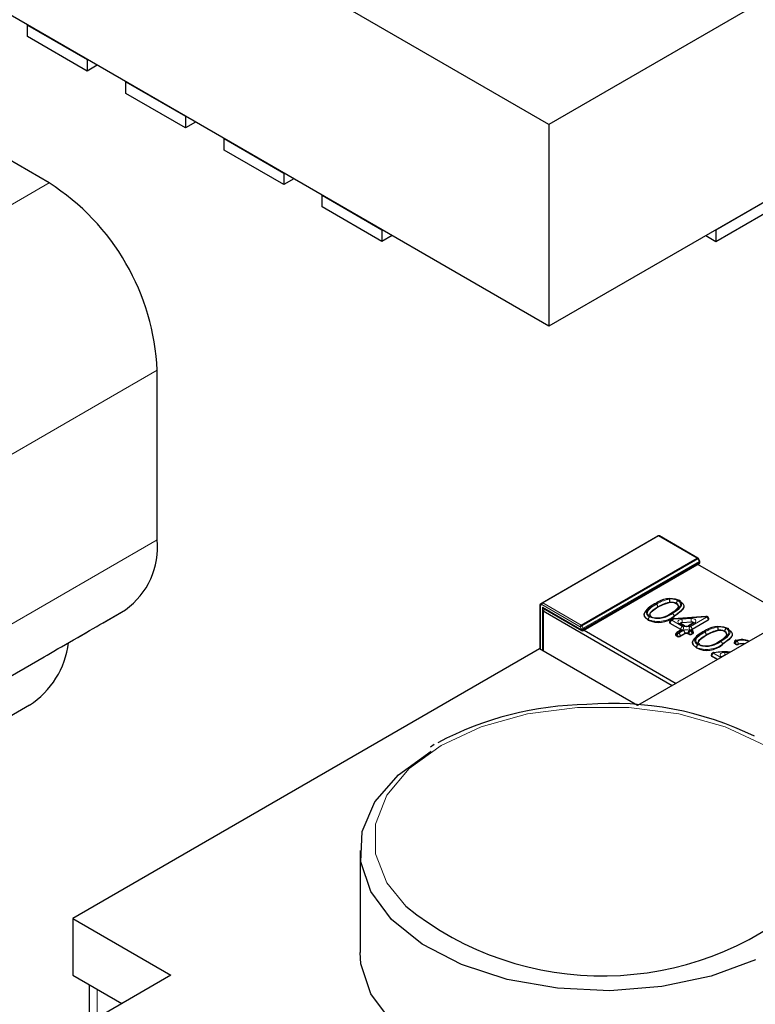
# Model space of a CAD drawing. Header units: millimetres. Extents: x 95 to 199, y 62 to 150.
# Tile 19 of 37: x 161.5 to 164.15, y 112.01 to 115.56. Entities that reach past the tile are written whole.
import ezdxf

# ---------------------------------------------------------------- set-up
doc = ezdxf.new("R2010")
doc.units = ezdxf.units.MM
doc.linetypes.add('PHANTOM', pattern=[12.7, 6.35, -1.27, 1.27, -1.27, 1.27, -1.27])

msp = doc.modelspace()

# ---------------------------------------------------------------- linework, layer by layer
at = {"color": 7, "linetype": 'Continuous', "lineweight": 25}
for p, q in [((163.4079, 115.1794), (159.8696, 117.2221)), ((166.9463, 117.2221), (163.4079, 115.1794)), ((163.4079, 114.4535), (159.8696, 116.4962)), ((166.9463, 116.4962), (163.4079, 114.4535)), ((161.5313, 115.4952), (161.5313, 115.5369)), ((161.5313, 115.5369), (161.7462, 115.4128)), ((161.7462, 115.3711), (161.5313, 115.4952)), ((161.7462, 115.4128), (161.7462, 115.3711)), ((161.7823, 115.392), (161.7462, 115.3711)), ((161.6091, 114.969), (160.9422, 115.3539)), ((161.8848, 115.3328), (162.0998, 115.2087)), ((161.8848, 115.2911), (161.8848, 115.3328)), ((162.0998, 115.167), (161.8848, 115.2911)), ((162.0998, 115.2087), (162.0998, 115.167)), ((162.1359, 115.1879), (162.0998, 115.167)), ((163.4079, 115.1794), (163.4079, 114.4535)), ((162.2384, 115.1287), (162.4534, 115.0046)), ((162.2384, 115.087), (162.2384, 115.1287)), ((162.4534, 114.9629), (162.2384, 115.087)), ((162.4534, 115.0046), (162.4534, 114.9629)), ((162.4894, 114.9838), (162.4534, 114.9629)), ((162.5919, 114.8829), (162.5919, 114.9246)), ((162.5919, 114.9246), (162.8069, 114.8005)), ((164.009, 114.8005), (164.2239, 114.9246)), ((162.8069, 114.7588), (162.5919, 114.8829)), ((164.009, 114.7588), (164.2239, 114.8829)), ((162.8069, 114.8005), (162.8069, 114.7588)), ((162.843, 114.7797), (162.8069, 114.7588)), ((163.9729, 114.7797), (164.009, 114.7588)), ((164.009, 114.8005), (164.009, 114.7588)), ((161.998, 113.6859), (161.998, 114.2954)), ((163.383, 113.4587), (163.8002, 113.6995)), ((163.9437, 113.6195), (163.8052, 113.6995)), ((163.5315, 113.359), (163.9487, 113.5998)), ((163.9506, 113.6091), (163.9456, 113.6177)), ((163.9512, 113.6042), (163.9512, 113.6066)), ((164.3634, 113.3552), (163.9442, 113.5972)), ((163.378, 113.4558), (163.383, 113.4587)), ((163.8433, 113.4616), (163.8433, 113.4599)), ((163.8661, 113.4574), (163.8661, 113.4557)), ((161.803, 113.3872), (161.8841, 113.4341)), ((163.3755, 113.4514), (163.3755, 113.2919)), ((163.3841, 113.4429), (163.3876, 113.4392)), ((163.3876, 113.4392), (163.5265, 113.359)), ((163.3876, 113.4286), (163.3922, 113.4365)), ((163.8513, 113.1609), (163.3876, 113.4286)), ((163.3876, 113.4286), (163.3876, 113.2849)), ((163.8003, 113.4443), (163.8003, 113.4427)), ((164.2749, 113.4055), (163.7269, 113.0891)), ((163.7502, 113.4171), (163.7502, 113.4143)), ((163.7647, 113.3987), (163.7647, 113.397)), ((163.842, 113.3894), (163.842, 113.3878)), ((163.8529, 113.4004), (163.846, 113.3964)), ((163.973, 113.4101), (163.8564, 113.4014)), ((163.92, 113.3895), (163.8873, 113.3871)), ((163.9283, 113.387), (163.9098, 113.3763)), ((163.981, 113.3963), (163.9227, 113.3626)), ((163.9793, 113.4081), (163.9776, 113.4091)), ((163.9833, 113.3995), (163.9833, 113.4012)), ((163.534, 113.3604), (163.8654, 113.1691)), ((163.8824, 113.3626), (163.8444, 113.3845)), ((163.884, 113.3614), (163.8678, 113.352)), ((163.8952, 113.3763), (163.881, 113.3845)), ((163.884, 113.3614), (163.8839, 113.3613)), ((163.9242, 113.3595), (163.921, 113.3614)), ((163.9282, 113.351), (163.9282, 113.3526)), ((164.0174, 113.3611), (164.0174, 113.3595)), ((164.0402, 113.3569), (164.0402, 113.3552)), ((163.8638, 113.3451), (163.8638, 113.3434)), ((163.8693, 113.3383), (163.8661, 113.3402)), ((163.8969, 113.3477), (163.8806, 113.3383)), ((163.9114, 113.3459), (163.9082, 113.3477)), ((163.9259, 113.3477), (163.9227, 113.3459)), ((163.9243, 113.3166), (163.9243, 113.3138)), ((163.9743, 113.3438), (163.9743, 113.3422)), ((164.0743, 113.3166), (164.0743, 113.315)), ((163.3733, 113.2932), (161.6939, 112.3237)), ((163.7269, 113.0891), (163.3733, 113.2932)), ((163.9388, 113.2982), (163.9388, 113.2965)), ((164.0605, 113.2817), (164.0571, 113.2818)), ((164.0788, 113.3102), (164.0761, 113.312)), ((161.2232, 113.0525), (161.5909, 113.2648)), ((163.9919, 113.2711), (163.9919, 113.2695)), ((164.0139, 113.2548), (163.9943, 113.2662)), ((161.5384, 113.0909), (161.1848, 112.8868)), ((162.9947, 112.9488), (162.981, 112.94)), ((162.7281, 112.5687), (162.7281, 112.2013)), ((161.6939, 112.3237), (162.0475, 112.1196)), ((161.6939, 112.3237), (161.6939, 112.1196)), ((162.0475, 112.1196), (161.5171, 111.8135)), ((161.6939, 112.1196), (161.8707, 112.0176)), ((161.753, 112.0855), (161.753, 111.9496))]:
    msp.add_line(p, q, dxfattribs=at)
at = {"color": 8, "linetype": 'PHANTOM', "lineweight": 18}
for p, q in [((158.2857, 113.0504), (161.6091, 114.969)), ((161.998, 114.2954), (158.6746, 112.3768)), ((160.7323, 112.9552), (161.998, 113.6859)), ((163.8027, 113.6992), (163.3855, 113.4584)), ((163.9412, 113.6193), (163.8027, 113.6992)), ((163.524, 113.3785), (163.9412, 113.6193)), ((163.9437, 113.6167), (163.5265, 113.3758)), ((163.5315, 113.3672), (163.9487, 113.608)), ((163.9498, 113.6045), (163.5326, 113.3637)), ((163.5326, 113.3613), (163.9498, 113.6021)), ((163.9487, 113.608), (163.9437, 113.6167)), ((163.9498, 113.6021), (163.9498, 113.6045)), ((163.3855, 113.4584), (163.524, 113.3785)), ((161.8841, 113.4341), (160.6183, 112.7034)), ((163.382, 113.4523), (163.377, 113.4494)), ((163.377, 113.4494), (163.377, 113.2911)), ((163.5205, 113.3723), (163.382, 113.4523)), ((163.3841, 113.4429), (163.5255, 113.3613)), ((163.3841, 113.287), (163.3841, 113.4429)), ((163.3912, 113.4371), (163.3912, 113.4348)), ((163.8824, 113.3642), (163.8444, 113.3862)), ((163.8444, 113.3862), (163.8444, 113.3845)), ((163.8569, 113.4), (163.85, 113.396)), ((163.85, 113.396), (163.888, 113.374)), ((163.9736, 113.4087), (163.8569, 113.4)), ((163.8583, 113.4108), (163.8583, 113.4091)), ((163.8862, 113.3998), (163.919, 113.4022)), ((163.92, 113.3911), (163.8873, 113.3887)), ((163.8873, 113.3887), (163.8873, 113.3871)), ((163.9323, 113.3866), (163.9138, 113.3759)), ((163.917, 113.374), (163.9753, 113.4077)), ((163.92, 113.3895), (163.92, 113.3911)), ((163.981, 113.3979), (163.9227, 113.3642)), ((163.9753, 113.4077), (163.9736, 113.4087)), ((163.981, 113.3963), (163.981, 113.3979)), ((163.5255, 113.3637), (163.5205, 113.3723)), ((163.5255, 113.3613), (163.5255, 113.3637)), ((163.5265, 113.3758), (163.5315, 113.3672)), ((163.5326, 113.3637), (163.5326, 113.3613)), ((163.888, 113.361), (163.8718, 113.3516)), ((163.8718, 113.3516), (163.875, 113.3498)), ((163.875, 113.3498), (163.8912, 113.3591)), ((163.8912, 113.3759), (163.877, 113.3841)), ((163.8824, 113.3626), (163.8824, 113.3642)), ((163.9138, 113.3591), (163.917, 113.3573)), ((163.9202, 113.3591), (163.917, 113.361)), ((163.917, 113.3573), (163.9202, 113.3591)), ((163.9227, 113.3642), (163.9227, 113.3626)), ((163.8693, 113.34), (163.8661, 113.3418)), ((163.8661, 113.3418), (163.8661, 113.3402)), ((163.8693, 113.3383), (163.8693, 113.34)), ((163.8969, 113.3493), (163.8806, 113.34)), ((163.8806, 113.34), (163.8806, 113.3383)), ((163.8969, 113.3477), (163.8969, 113.3493)), ((163.9114, 113.3475), (163.9082, 113.3493)), ((163.9082, 113.3493), (163.9082, 113.3477)), ((163.9114, 113.3459), (163.9114, 113.3475)), ((163.9259, 113.3493), (163.9227, 113.3475)), ((163.9227, 113.3475), (163.9227, 113.3459)), ((163.9259, 113.3477), (163.9259, 113.3493)), ((164.0823, 113.3231), (164.085, 113.3212)), ((164.0323, 113.3103), (164.0323, 113.3087)), ((164.0788, 113.3118), (164.0761, 113.3137)), ((164.0761, 113.3137), (164.0761, 113.312)), ((164.0788, 113.3102), (164.0788, 113.3118)), ((164.0894, 113.3109), (164.0894, 113.3092)), ((164.0154, 113.2557), (163.9943, 113.2678)), ((163.9943, 113.2678), (163.9943, 113.2662)), ((164.0034, 113.2787), (163.9999, 113.2776)), ((163.9999, 113.2776), (164.0267, 113.2622)), ((164.0299, 113.264), (164.0286, 113.2648)), ((161.7823, 112.0686), (161.7823, 111.9665))]:
    msp.add_line(p, q, dxfattribs=at)
at = {"color": 8, "linetype": 'PHANTOM', "lineweight": 18, "flags": 128}
for points in [[(163.8052, 113.6995), (163.8047, 113.6997), (163.8041, 113.6997), (163.8034, 113.6996), (163.8027, 113.6992), (163.8027, 113.6992)], [(163.9437, 113.6195), (163.9432, 113.6197), (163.9426, 113.6198), (163.9419, 113.6196), (163.9412, 113.6193), (163.9412, 113.6193)], [(163.9456, 113.6177), (163.9455, 113.6177), (163.9453, 113.6175), (163.9449, 113.6173), (163.9444, 113.617), (163.9437, 113.6167), (163.9437, 113.6167)], [(163.9506, 113.6091), (163.9505, 113.609), (163.9503, 113.6089), (163.9499, 113.6087), (163.9494, 113.6084), (163.9487, 113.608), (163.9487, 113.608)], [(163.9498, 113.6045), (163.9504, 113.6049), (163.9509, 113.6054), (163.9511, 113.606), (163.9512, 113.6066), (163.9512, 113.6066)], [(163.9498, 113.6021), (163.9504, 113.6026), (163.9509, 113.6031), (163.9511, 113.6036), (163.9512, 113.6042), (163.9512, 113.6042)], [(163.8718, 113.4672), (163.8729, 113.4665), (163.8791, 113.461), (163.8817, 113.4541), (163.8803, 113.447), (163.8671, 113.4337), (163.8494, 113.4224)], [(163.8525, 113.4205), (163.875, 113.4361), (163.8848, 113.449), (163.8854, 113.4553), (163.8822, 113.4613), (163.8751, 113.4672), (163.8738, 113.468)], [(163.3755, 113.4514), (163.3756, 113.4509), (163.3759, 113.4503), (163.3764, 113.4498), (163.377, 113.4494), (163.377, 113.4494)], [(163.7721, 113.4095), (163.7686, 113.4118), (163.7639, 113.4173), (163.7624, 113.4245), (163.765, 113.4317), (163.7769, 113.4427), (163.7947, 113.4541)], [(163.8003, 113.4443), (163.7831, 113.4333), (163.7724, 113.4234), (163.7704, 113.4178), (163.7706, 113.417)], [(163.877, 113.3841), (163.8743, 113.3862), (163.8727, 113.3885), (163.8723, 113.3911), (163.8731, 113.3936), (163.8751, 113.3959), (163.8782, 113.3978), (163.8819, 113.3991), (163.8862, 113.3998)], [(163.919, 113.4022), (163.9239, 113.4022), (163.9286, 113.4012), (163.9325, 113.3995), (163.9354, 113.3972), (163.9369, 113.3944), (163.9368, 113.3916), (163.9353, 113.3889), (163.9323, 113.3866)], [(163.92, 113.3911), (163.9225, 113.3911), (163.9248, 113.3906), (163.9268, 113.3898), (163.9282, 113.3886), (163.9289, 113.3872), (163.929, 113.3866)], [(163.5265, 113.3758), (163.5258, 113.3754), (163.525, 113.3749), (163.5242, 113.3744), (163.5233, 113.374), (163.5225, 113.3735), (163.5217, 113.373), (163.5211, 113.3727), (163.5205, 113.3723)], [(163.5315, 113.3672), (163.5308, 113.3667), (163.53, 113.3663), (163.5292, 113.3658), (163.5283, 113.3653), (163.5275, 113.3648), (163.5267, 113.3644), (163.5261, 113.364), (163.5255, 113.3637)], [(163.5315, 113.359), (163.532, 113.3594), (163.5323, 113.3599), (163.5325, 113.3605), (163.5326, 113.3613), (163.5326, 113.3613)], [(163.9462, 113.309), (163.9427, 113.3113), (163.9379, 113.3168), (163.9365, 113.3241), (163.9391, 113.3312), (163.9509, 113.3423), (163.9687, 113.3536)], [(164.0458, 113.3667), (164.0469, 113.366), (164.0531, 113.3605), (164.0558, 113.3536), (164.0543, 113.3465), (164.0412, 113.3332), (164.0235, 113.3219)], [(164.0266, 113.3201), (164.0491, 113.3356), (164.0589, 113.3485), (164.0595, 113.3548), (164.0562, 113.3609), (164.0492, 113.3667), (164.0478, 113.3675)], [(163.9743, 113.3438), (163.9572, 113.3329), (163.9465, 113.3229), (163.9445, 113.3173), (163.9446, 113.3165)], [(164.0286, 113.2648), (164.0257, 113.267), (164.0241, 113.2697), (164.024, 113.2725), (164.0253, 113.2751), (164.028, 113.2775), (164.0317, 113.2793), (164.0362, 113.2803), (164.0411, 113.2805)], [(164.0411, 113.2805), (164.0532, 113.2799), (164.057, 113.2797)], [(164.1133, 113.3122), (164.1066, 113.3134), (164.0977, 113.313), (164.0903, 113.3112), (164.0899, 113.3111), (164.0894, 113.3109), (164.0894, 113.3109)], [(164.3348, 112.3895), (164.3818, 112.4522), (164.4229, 112.5562), (164.4229, 112.6629), (164.3818, 112.7668), (164.3017, 112.8629), (164.1865, 112.9463), (164.042, 113.0128), (163.8756, 113.0591), (163.6955, 113.0828), (163.5107, 113.0828), (163.3306, 113.0591), (163.1642, 113.0128), (163.0197, 112.9463)], [(163.0197, 112.9463), (162.9046, 112.8629), (162.8244, 112.7668), (162.7833, 112.6629), (162.7833, 112.5562), (162.8244, 112.4522), (162.8926, 112.3675)]]:
    msp.add_lwpolyline(points, dxfattribs=at)
at = {"color": 7, "linetype": 'Continuous', "lineweight": 25, "flags": 128}
for points in [[(163.8433, 113.4599), (163.8175, 113.4517), (163.8003, 113.4427)], [(163.8438, 113.4192), (163.8438, 113.4192), (163.8608, 113.4301), (163.8726, 113.4418), (163.8737, 113.4474), (163.8717, 113.4527), (163.867, 113.4568), (163.8661, 113.4574)], [(163.8793, 113.4648), (163.8794, 113.4648), (163.8894, 113.4568), (163.8934, 113.4494), (163.8926, 113.4414), (163.8819, 113.4272), (163.8708, 113.4186), (163.8583, 113.4108)], [(163.8738, 113.468), (163.8748, 113.4685), (163.8759, 113.4688), (163.8768, 113.4688), (163.8777, 113.4685), (163.8784, 113.4679), (163.8789, 113.4671), (163.8792, 113.466), (163.8793, 113.4648)], [(163.8003, 113.4427), (163.7755, 113.4254), (163.7715, 113.4202), (163.7705, 113.4153)], [(163.7857, 113.4526), (163.7858, 113.4538), (163.7861, 113.4549), (163.7866, 113.4557), (163.7873, 113.4563), (163.7882, 113.4566), (163.7891, 113.4566), (163.7902, 113.4564), (163.7913, 113.4559)], [(163.8931, 113.4449), (163.8933, 113.442), (163.8897, 113.4344), (163.8583, 113.4091)], [(163.8736, 113.4452), (163.8737, 113.4456), (163.8717, 113.4511), (163.8661, 113.4557)], [(163.7506, 113.4171), (163.7503, 113.4185), (163.7504, 113.4195)], [(163.7647, 113.397), (163.7525, 113.4078), (163.7509, 113.4155)], [(163.7763, 113.4097), (163.7755, 113.4102), (163.7719, 113.4132), (163.7706, 113.4153), (163.7706, 113.417)], [(163.9292, 113.3876), (163.9293, 113.3876), (163.9287, 113.3872), (163.9283, 113.387), (163.9283, 113.387)], [(163.881, 113.3845), (163.8801, 113.3851), (163.8801, 113.3851)], [(163.884, 113.3612), (163.8834, 113.3619), (163.8824, 113.3626)], [(163.885, 113.3621), (163.8847, 113.3618), (163.884, 113.3614)], [(163.9211, 113.3614), (163.9206, 113.3617), (163.9201, 113.3621), (163.9201, 113.3621)], [(163.9227, 113.3626), (163.9217, 113.3619), (163.9211, 113.3613)], [(163.9598, 113.3522), (163.9599, 113.3534), (163.9602, 113.3544), (163.9607, 113.3552), (163.9614, 113.3558), (163.9622, 113.3561), (163.9632, 113.3561), (163.9643, 113.3559), (163.9654, 113.3554)], [(164.0174, 113.3595), (163.9916, 113.3512), (163.9743, 113.3422)], [(164.0178, 113.3187), (164.0179, 113.3187), (164.0349, 113.3296), (164.0466, 113.3413), (164.0478, 113.3469), (164.0458, 113.3522), (164.041, 113.3563), (164.0402, 113.3569)], [(164.0534, 113.3643), (164.0534, 113.3643), (164.0634, 113.3563), (164.0674, 113.3489), (164.0667, 113.3409), (164.0559, 113.3267), (164.0449, 113.3181), (164.0323, 113.3103)], [(164.0477, 113.3447), (164.0478, 113.3452), (164.0457, 113.3506), (164.0402, 113.3552)], [(164.0478, 113.3675), (164.0489, 113.3681), (164.0499, 113.3683), (164.0509, 113.3683), (164.0517, 113.368), (164.0524, 113.3674), (164.053, 113.3666), (164.0533, 113.3655), (164.0534, 113.3643)], [(163.9246, 113.3166), (163.9243, 113.318), (163.9244, 113.3191)], [(163.9388, 113.2965), (163.9265, 113.3073), (163.9249, 113.315)], [(163.9743, 113.3422), (163.9496, 113.3249), (163.9456, 113.3198), (163.9446, 113.3148)], [(163.9503, 113.3092), (163.9495, 113.3097), (163.9459, 113.3127), (163.9447, 113.3149), (163.9447, 113.3165)], [(164.0672, 113.3444), (164.0674, 113.3415), (164.0637, 113.334), (164.0323, 113.3087)], [(164.0011, 113.2799), (164.0004, 113.2797), (163.9971, 113.2786)], [(164.1513, 112.175), (163.9919, 112.1162), (163.8143, 112.0785), (163.6268, 112.0638), (163.4382, 112.0726), (163.2573, 112.1047), (163.0926, 112.1584), (162.9518, 112.2314), (162.8414, 112.3201), (162.7667, 112.4204), (162.731, 112.5277), (162.7361, 112.6369), (162.7818, 112.7429), (162.8658, 112.8407), (162.9844, 112.9259), (162.9844, 112.9259)], [(164.4781, 112.2013), (164.4778, 112.1876), (164.4522, 112.0794), (164.387, 111.9768), (164.2851, 111.8848), (164.1513, 111.8076), (163.9919, 111.7487), (163.8143, 111.7111), (163.6268, 111.6963), (163.4382, 111.7052), (163.2573, 111.7372), (163.0926, 111.791), (162.9518, 111.8639), (162.8414, 111.9527), (162.7667, 112.053), (162.731, 112.1603), (162.7281, 112.2013)]]:
    msp.add_lwpolyline(points, dxfattribs=at)
at = {"color": 7, "linetype": 'Continuous', "lineweight": 25}
for centre, radius, start, end in [((161.1536, 114.2569), 0.8452, 2.6055, 57.3945), ((161.7226, 113.6588), 0.2767, 305.698, 5.6204), ((163.8027, 113.6952), 0.005, 60.0027, 120.0054), ((163.9412, 113.6152), 0.005, 30, 60.0027), ((163.9462, 113.6042), 0.005, 299.9973, 0), ((163.9462, 113.6066), 0.005, 0, 30), ((163.8428, 113.3921), 0.0819, 67.8284, 128.9355), ((163.7999, 113.4617), 0.0434, 359.8395, 14.6261), ((163.8482, 113.4224), 0.0378, 61.6892, 97.373), ((163.8783, 113.4569), 0.0122, 122.2108, 177.598), ((163.3805, 113.4514), 0.005, 120.0054, 180), ((163.8111, 113.3901), 0.0675, 112.0898, 154.1382), ((163.7572, 113.4187), 0.00692, 80.9703, 172.9118), ((163.8149, 113.3972), 0.0633, 111.8493, 153.3592), ((163.7995, 113.4834), 0.0788, 249.7165, 309.326), ((163.7879, 113.4437), 0.0124, 2.5205, 56.7134), ((163.8022, 113.4747), 0.0863, 244.2495, 310.5149), ((163.7772, 113.3981), 0.0125, 123.5433, 177.4343), ((163.7744, 113.4066), 0.00365, 58.8546, 127.7186), ((163.85, 113.3894), 0.008, 119.9973, 180), ((163.846, 113.3882), 0.00402, 185.6948, 245.6253), ((163.8569, 113.3934), 0.008, 94.2725, 119.9973), ((163.8873, 113.3783), 0.00878, 90.2366, 135.3753), ((163.9215, 113.3799), 0.00971, 46.0596, 98.972), ((163.9736, 113.4022), 0.008, 60.0027, 94.2725), ((163.9753, 113.4012), 0.008, 0, 60.0027), ((163.9793, 113.3999), 0.00402, 294.3747, 354.3052), ((163.529, 113.3633), 0.005, 240.0027, 299.9973), ((163.8718, 113.3451), 0.008, 119.9973, 180), ((163.9025, 113.3901), 0.0156, 242.381, 297.5802), ((163.9202, 113.3526), 0.008, 0, 60.0027), ((163.9852, 113.2896), 0.0675, 112.0898, 154.1382), ((163.9242, 113.3514), 0.00402, 294.3747, 354.3052), ((163.9889, 113.2967), 0.0633, 111.8493, 153.3592), ((164.0169, 113.2917), 0.0819, 67.8284, 128.9355), ((163.9619, 113.3433), 0.0124, 2.5205, 56.7134), ((163.9739, 113.3612), 0.0434, 359.8395, 14.6261), ((164.0222, 113.3219), 0.0378, 61.6892, 97.373), ((164.0523, 113.3564), 0.0122, 122.2108, 177.598), ((161.3695, 113.3526), 0.3115, 302.8328, 353.1502), ((163.8678, 113.3438), 0.00402, 185.6948, 245.6253), ((163.875, 113.3492), 0.0123, 242.6097, 297.3903), ((163.9025, 113.3368), 0.0123, 62.6097, 117.3903), ((163.917, 113.3568), 0.0123, 242.6097, 297.3903), ((163.9313, 113.3182), 0.00692, 80.9703, 172.9118), ((163.9735, 113.3829), 0.0788, 249.7165, 309.326), ((164.0823, 113.3166), 0.008, 110.1241, 180), ((164.0801, 113.3214), 0.00279, 38.8151, 102.0154), ((164.1021, 113.2728), 0.054, 61.8095, 111.4836), ((163.9763, 113.3742), 0.0863, 244.2495, 310.5149), ((163.9513, 113.2976), 0.0125, 123.5433, 177.4343), ((163.9484, 113.3061), 0.00365, 58.8546, 127.7186), ((164.0013, 113.2775), 0.00234, 30.7124, 96.5022), ((164.0397, 113.1141), 0.1686, 84.0876, 102.4642), ((164.0779, 113.3152), 0.00361, 183.2584, 240.2024), ((164.0851, 113.3206), 0.0122, 239.1555, 290.8205), ((164.1028, 113.2762), 0.0357, 76.6664, 112.0295), ((163.9999, 113.2711), 0.008, 110.7235, 180), ((163.9958, 113.2698), 0.00394, 184.9843, 246.3359), ((163.559, 111.9206), 1.1725, 90.6987, 118.0026), ((163.6378, 111.9349), 1.1619, 63.9608, 94.5919), ((163.6005, 113.2437), 1.1265, 231.0658, 310.6793)]:
    msp.add_arc(centre, radius, start, end, dxfattribs=at)
at = {"color": 8, "linetype": 'PHANTOM', "lineweight": 18}
for centre, radius, start, end in [((163.8013, 113.6972), 0.00251, 54.3818, 114.314), ((163.9374, 113.6132), 0.00721, 28.8556, 58.0453), ((163.9426, 113.6043), 0.00721, 1.9565, 31.1437), ((163.9474, 113.6018), 0.0024, 304.0564, 7.2558), ((163.3858, 113.4549), 0.00461, 126.3512, 215.1851), ((163.3897, 113.4519), 0.00768, 122.6055, 177.3945), ((163.3841, 113.4564), 0.00251, 54.3818, 114.314), ((163.8693, 113.3335), 0.1418, 101.1267, 121.738), ((163.8664, 113.3419), 0.1219, 100.9093, 122.8494), ((163.848, 113.422), 0.0511, 62.2426, 96.853), ((163.8479, 113.4224), 0.0394, 62.4359, 96.6262), ((163.3808, 113.4521), 0.00461, 126.3512, 215.1851), ((163.7761, 113.4253), 0.0178, 179.2724, 251.0527), ((163.7758, 113.4218), 0.0257, 190.5929, 244.3966), ((163.8006, 113.4886), 0.0968, 248.2493, 306.5151), ((163.8012, 113.4845), 0.082, 247.887, 308.7695), ((163.846, 113.3898), 0.00402, 185.6948, 245.6253), ((163.8567, 113.3856), 0.0123, 122.6055, 177.3945), ((163.8477, 113.3927), 0.00402, 54.3818, 114.314), ((163.846, 113.4102), 0.0122, 2.6726, 57.8422), ((163.8546, 113.3967), 0.00402, 54.3818, 114.314), ((163.8553, 113.4001), 0.0017, 355.0831, 49.7327), ((163.8868, 113.3814), 0.00732, 86.7286, 151.7937), ((163.8267, 113.3887), 0.0606, 359.9946, 10.5619), ((163.8594, 113.3911), 0.0606, 359.9946, 10.5619), ((163.93, 113.3833), 0.00402, 54.3818, 114.314), ((163.9719, 113.4088), 0.0017, 355.0831, 49.7327), ((163.976, 113.4054), 0.00402, 65.686, 125.6182), ((163.9777, 113.4044), 0.00402, 65.686, 125.6182), ((163.9687, 113.3973), 0.0123, 2.6055, 57.3945), ((163.9793, 113.4016), 0.00402, 294.3747, 354.3052), ((163.5282, 113.372), 0.00768, 122.6055, 177.3945), ((163.5202, 113.3723), 0.00721, 28.8556, 58.0453), ((163.529, 113.3705), 0.00769, 242.6097, 297.3903), ((163.529, 113.3681), 0.00769, 242.6097, 297.3903), ((163.5279, 113.361), 0.0024, 172.7442, 235.9436), ((163.5254, 113.3634), 0.00721, 1.9565, 31.1437), ((163.8784, 113.3412), 0.0123, 122.6055, 177.3945), ((163.8694, 113.3483), 0.00402, 54.3818, 114.314), ((163.8793, 113.3808), 0.00402, 65.686, 125.6182), ((163.8947, 113.3637), 0.0123, 122.6055, 177.3945), ((163.8805, 113.3603), 0.00434, 18.3022, 64.4449), ((163.8857, 113.3577), 0.00402, 54.3818, 114.314), ((163.8856, 113.3675), 0.00699, 290.7834, 69.2166), ((163.8935, 113.3727), 0.00392, 63.9024, 126.3961), ((163.9025, 113.3977), 0.0246, 242.6097, 297.3903), ((163.9025, 113.3373), 0.0246, 62.6097, 117.3903), ((163.8846, 113.3488), 0.0123, 2.6055, 57.3945), ((163.9025, 113.3384), 0.0123, 62.6097, 117.3903), ((163.9205, 113.3488), 0.0123, 122.6055, 177.3945), ((163.9115, 113.3727), 0.00392, 53.5925, 116.2247), ((163.9237, 113.3469), 0.0123, 122.6055, 177.3945), ((163.9195, 113.3675), 0.00699, 110.7834, 249.2166), ((163.9104, 113.3637), 0.0123, 2.6055, 57.3945), ((163.9194, 113.3577), 0.00402, 65.686, 125.6182), ((163.9104, 113.3469), 0.0123, 2.6055, 57.3945), ((163.9226, 113.3559), 0.00402, 65.686, 125.6182), ((163.9136, 113.3488), 0.0123, 2.6055, 57.3945), ((163.9246, 113.3603), 0.00433, 115.534, 161.9097), ((163.9242, 113.353), 0.00402, 294.3747, 354.3052), ((164.0433, 113.2331), 0.1418, 101.1267, 121.738), ((164.0404, 113.2414), 0.1219, 100.9093, 122.8494), ((164.0221, 113.3215), 0.0511, 62.2426, 96.853), ((164.0219, 113.3219), 0.0394, 62.4359, 96.6262), ((163.8678, 113.3455), 0.00402, 185.6948, 245.6253), ((163.8816, 113.3394), 0.0123, 122.6055, 177.3945), ((163.875, 113.3509), 0.0123, 242.6097, 297.3903), ((163.8684, 113.3394), 0.0123, 2.6055, 57.3945), ((163.917, 113.3584), 0.0123, 242.6097, 297.3903), ((163.9499, 113.3214), 0.0257, 190.5929, 244.3966), ((163.9501, 113.3248), 0.0178, 179.2724, 251.0527), ((163.9752, 113.384), 0.082, 247.887, 308.7695), ((164.0201, 113.3097), 0.0122, 2.6726, 57.8422), ((164.0779, 113.3168), 0.00361, 183.2584, 240.2024), ((164.0875, 113.313), 0.0113, 116.9171, 176.655), ((164.0901, 113.3111), 0.0113, 116.9171, 176.655), ((164.1036, 113.2737), 0.051, 63.8827, 111.3604), ((164.0742, 113.3105), 0.0152, 1.2738, 44.7175), ((163.9747, 113.3881), 0.0968, 248.2493, 306.5151), ((164.1463, 113.2694), 0.1058, 173.9699, 179.5933), ((164.0851, 113.3223), 0.0122, 239.1555, 290.8205), ((163.9958, 113.2714), 0.00394, 184.9843, 246.3359), ((164.0065, 113.2673), 0.0123, 122.6055, 177.3945), ((163.9977, 113.2758), 0.00286, 40.0199, 102.8757), ((164.031, 113.2613), 0.00421, 73.6077, 124.8946), ((164.0388, 113.2615), 0.00784, 87.3516, 149.6094)]:
    msp.add_arc(centre, radius, start, end, dxfattribs=at)
at = {"color": 7, "linetype": 'Continuous', "lineweight": 25}
msp.add_ellipse((161.6969, 113.326), major_axis=(0.15, 0.0866), ratio=0.00007, start_param=3.92695, end_param=5.497747, dxfattribs=at)

doc.saveas('drawing.dxf')
